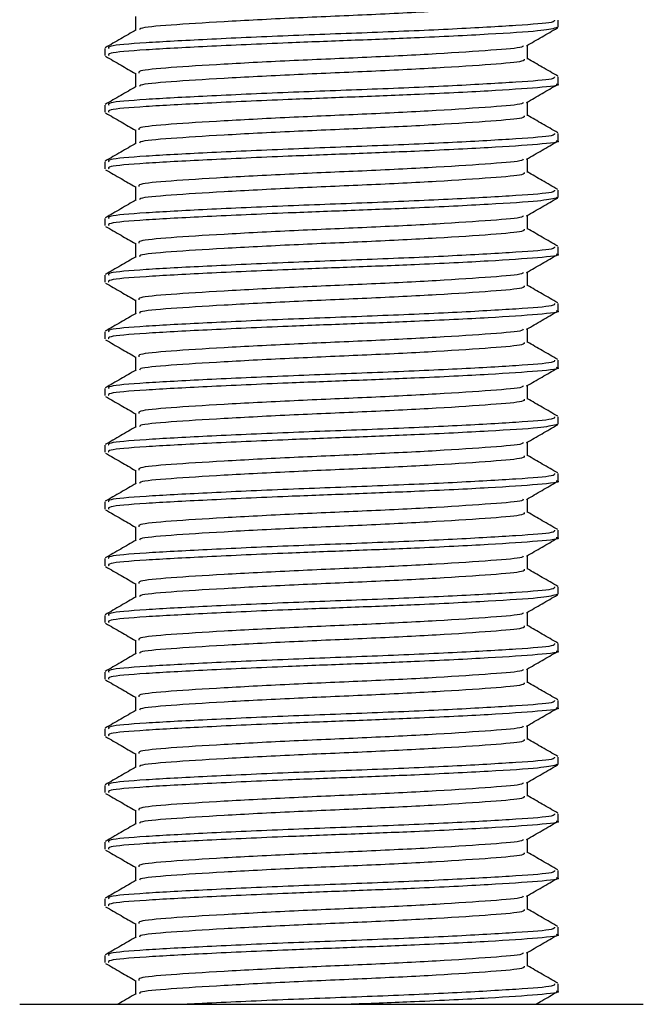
# Model space of a CAD drawing. Header units: millimetres. Extents: x 0 to 420, y 0 to 297.
# Tile 11 of 77: x 92.8 to 95.01, y 173.6 to 177.08. Entities that reach past the tile are written whole.
import ezdxf

# ---------------------------------------------------------------- set-up
doc = ezdxf.new("R2010")
doc.units = ezdxf.units.MM

msp = doc.modelspace()

# ---------------------------------------------------------------- linework, layer by layer
at = {"color": 7, "linetype": 'Continuous', "lineweight": 25}
for p, q in [((93.2131, 177.0927), (93.2131, 177.0441)), ((94.7008, 177.0552), (94.7067, 177.0534)), ((94.7079, 177.0552), (94.7079, 177.0803)), ((93.1046, 176.9801), (93.1046, 176.955)), ((94.5994, 176.9424), (94.5994, 176.9913)), ((93.2131, 176.8923), (93.2131, 176.8437)), ((94.7079, 176.8548), (94.7079, 176.8799)), ((93.1046, 176.7797), (93.1046, 176.7546)), ((94.5994, 176.742), (94.5994, 176.7909)), ((93.2131, 176.6919), (93.2131, 176.6433)), ((94.7079, 176.6544), (94.7079, 176.6795)), ((93.1046, 176.5793), (93.1046, 176.5542)), ((94.5994, 176.5416), (94.5994, 176.5905)), ((93.2131, 176.4915), (93.2131, 176.4428)), ((94.7079, 176.454), (94.7079, 176.4791)), ((94.7008, 176.454), (94.7067, 176.4522)), ((94.5994, 176.3412), (94.5994, 176.3901)), ((93.1046, 176.3789), (93.1046, 176.3538)), ((93.2131, 176.2911), (93.2131, 176.2424)), ((94.7079, 176.2536), (94.7079, 176.2787)), ((93.1046, 176.1785), (93.1046, 176.1534)), ((94.5994, 176.1408), (94.5994, 176.1896)), ((93.2131, 176.0907), (93.2131, 176.042)), ((94.7079, 176.0532), (94.7079, 176.0783)), ((93.1046, 175.978), (93.1046, 175.953)), ((94.5994, 175.9404), (94.5994, 175.9892)), ((93.2131, 175.8903), (93.2131, 175.8416)), ((94.7079, 175.8527), (94.7079, 175.8779)), ((93.1046, 175.7776), (93.1046, 175.7526)), ((94.5994, 175.74), (94.5994, 175.7888)), ((93.2131, 175.6899), (93.2131, 175.6412)), ((94.7079, 175.6523), (94.7079, 175.6775)), ((94.7008, 175.6523), (94.7067, 175.6506)), ((94.5994, 175.5396), (94.5994, 175.5884)), ((93.1046, 175.5772), (93.1046, 175.5522)), ((93.2131, 175.4895), (93.2131, 175.4408)), ((94.7079, 175.4519), (94.7079, 175.4771)), ((94.5994, 175.3392), (94.5994, 175.388)), ((93.1046, 175.3768), (93.1046, 175.3518)), ((93.2131, 175.2891), (93.2131, 175.2404)), ((94.7079, 175.2515), (94.7079, 175.2767)), ((93.1046, 175.1764), (93.1046, 175.1514)), ((94.5994, 175.1388), (94.5994, 175.1876)), ((93.2131, 175.0887), (93.2131, 175.04)), ((94.7079, 175.0511), (94.7079, 175.0763)), ((94.7008, 175.0511), (94.7067, 175.0494)), ((93.1046, 174.976), (93.1046, 174.951)), ((94.5994, 174.9384), (94.5994, 174.9872)), ((93.2131, 174.8882), (93.2131, 174.8396)), ((94.7079, 174.8507), (94.7079, 174.8759)), ((94.5994, 174.7379), (94.5994, 174.7868)), ((93.1046, 174.7756), (93.1046, 174.7505)), ((93.2131, 174.6878), (93.2131, 174.6392)), ((94.7079, 174.6503), (94.7079, 174.6754)), ((94.5994, 174.5375), (94.5994, 174.5864)), ((93.1046, 174.5752), (93.1046, 174.5501)), ((93.2131, 174.4874), (93.2131, 174.4388)), ((94.7079, 174.4499), (94.7079, 174.475)), ((94.7008, 174.4499), (94.7067, 174.4481)), ((93.1046, 174.3748), (93.1046, 174.3497)), ((94.5994, 174.3371), (94.5994, 174.386)), ((93.2131, 174.287), (93.2131, 174.2384)), ((94.7079, 174.2495), (94.7079, 174.2746)), ((93.1046, 174.1744), (93.1046, 174.1493)), ((94.5994, 174.1367), (94.5994, 174.1856)), ((93.2131, 174.0866), (93.2131, 174.038)), ((94.7079, 174.0491), (94.7079, 174.0742)), ((93.1046, 173.974), (93.1046, 173.9489)), ((94.5994, 173.9363), (94.5994, 173.9852)), ((93.2131, 173.8862), (93.2131, 173.8375)), ((94.7079, 173.8487), (94.7079, 173.8738)), ((94.5994, 173.7359), (94.5994, 173.7848)), ((93.1046, 173.7736), (93.1046, 173.7485)), ((93.2131, 173.6858), (93.2131, 173.6371)), ((94.7079, 173.6483), (94.7079, 173.6734)), ((92.804, 173.6011), (95.0085, 173.6011))]:
    msp.add_line(p, q, dxfattribs=at)
for points, knots in [([(94.5876, 177.1429), (94.588, 177.1401), (94.5892, 177.1332), (94.4791, 177.1237), (94.2872, 177.1108), (94.0359, 177.0983), (93.7678, 177.0873), (93.5179, 177.0741), (93.3298, 177.0624), (93.2269, 177.0531), (93.2276, 177.0472), (93.2279, 177.0455)], [0, 0, 0, 0, 0.081213, 0.202695, 0.328978, 0.454153, 0.576107, 0.702983, 0.826493, 0.949879, 1, 1, 1, 1]), ([(94.6943, 177.0803), (94.6948, 177.0775), (94.6962, 177.0706), (94.5688, 177.0611), (94.3468, 177.0481), (94.0562, 177.0357), (93.746, 177.0247), (93.4575, 177.0114), (93.2381, 176.9997), (93.1141, 176.9896), (93.1176, 176.9827), (93.1189, 176.9801)], [0, 0, 0, 0, 0.079524, 0.197738, 0.320617, 0.442421, 0.561093, 0.684549, 0.804734, 0.924799, 1, 1, 1, 1]), ([(94.7, 177.0523), (94.6847, 177.0487), (94.6526, 177.0411), (94.47, 177.0299), (94.23, 177.0177), (93.979, 177.0081), (93.7226, 176.9985), (93.4575, 176.9864), (93.2381, 176.9747), (93.1141, 176.9645), (93.1176, 176.9577), (93.1189, 176.955)], [0, 0, 0, 0, 0.1121, 0.235541, 0.362559, 0.457041, 0.548528, 0.675518, 0.799144, 0.922646, 1, 1, 1, 1]), ([(94.596, 176.9893), (94.6141, 176.9998), (94.6504, 177.0208), (94.6866, 177.0418), (94.7048, 177.0523)], [0, 0, 0, 0, 0.4999098, 1, 1, 1, 1]), ([(93.2154, 177.0454), (93.1973, 177.0349), (93.161, 177.0139), (93.1247, 176.9929), (93.1066, 176.9824)], [0, 0, 0, 0, 0.499899, 1, 1, 1, 1]), ([(94.5837, 176.9894), (94.5834, 176.9877), (94.5823, 176.9819), (94.4776, 176.9734), (94.2876, 176.9605), (94.0359, 176.948), (93.7677, 176.937), (93.5183, 176.9238), (93.3285, 176.9121), (93.2212, 176.9019), (93.2242, 176.895), (93.2254, 176.8923)], [0, 0, 0, 0, 0.049291, 0.1713, 0.298129, 0.423847, 0.546329, 0.673755, 0.7978, 0.921721, 1, 1, 1, 1]), ([(93.1077, 176.9521), (93.1258, 176.9416), (93.161, 176.9213), (93.1961, 176.9009), (93.2131, 176.8911)], [0, 0, 0, 0, 0.516356, 1, 1, 1, 1]), ([(94.7059, 176.8822), (94.6877, 176.8927), (94.6522, 176.9133), (94.6167, 176.9338), (94.5994, 176.9439)], [0, 0, 0, 0, 0.51126, 1, 1, 1, 1]), ([(94.5876, 176.9425), (94.588, 176.9397), (94.5892, 176.9328), (94.4791, 176.9233), (94.2872, 176.9104), (94.0359, 176.8979), (93.7678, 176.8869), (93.5179, 176.8737), (93.3298, 176.862), (93.2269, 176.8527), (93.2276, 176.8468), (93.2279, 176.8451)], [0, 0, 0, 0, 0.081213, 0.202695, 0.328978, 0.454153, 0.576107, 0.702983, 0.826493, 0.949879, 1, 1, 1, 1]), ([(94.6943, 176.8799), (94.6948, 176.8771), (94.6962, 176.8702), (94.5688, 176.8607), (94.3468, 176.8477), (94.0562, 176.8353), (93.746, 176.8243), (93.4575, 176.811), (93.2381, 176.7993), (93.1141, 176.7892), (93.1176, 176.7823), (93.1189, 176.7797)], [0, 0, 0, 0, 0.0795242, 0.1977381, 0.3206174, 0.4424209, 0.5610929, 0.684549, 0.8047339, 0.9247987, 1, 1, 1, 1]), ([(93.2154, 176.845), (93.1973, 176.8345), (93.161, 176.8135), (93.1247, 176.7925), (93.1066, 176.782)], [0, 0, 0, 0, 0.4998987, 1, 1, 1, 1]), ([(94.7008, 176.8548), (94.7031, 176.8542), (94.7216, 176.8494), (94.6451, 176.8412), (94.4737, 176.8295), (94.2293, 176.8173), (93.9791, 176.8077), (93.7225, 176.7981), (93.4575, 176.786), (93.2381, 176.7743), (93.1141, 176.7641), (93.1176, 176.7573), (93.1189, 176.7546)], [0, 0, 0, 0, 0.016783, 0.137002, 0.256981, 0.380436, 0.472269, 0.56119, 0.684619, 0.804777, 0.924815, 1, 1, 1, 1]), ([(94.596, 176.7889), (94.6141, 176.7994), (94.6504, 176.8204), (94.6866, 176.8414), (94.7048, 176.8519)], [0, 0, 0, 0, 0.49991, 1, 1, 1, 1]), ([(94.5837, 176.789), (94.5834, 176.7873), (94.5823, 176.7815), (94.4776, 176.773), (94.2876, 176.7601), (94.0359, 176.7476), (93.7677, 176.7366), (93.5183, 176.7234), (93.3285, 176.7117), (93.2212, 176.7015), (93.2242, 176.6946), (93.2254, 176.6919)], [0, 0, 0, 0, 0.049291, 0.1713, 0.298129, 0.423847, 0.546329, 0.673755, 0.7978, 0.921721, 1, 1, 1, 1]), ([(93.1077, 176.7517), (93.1258, 176.7412), (93.161, 176.7209), (93.1961, 176.7005), (93.2131, 176.6907)], [0, 0, 0, 0, 0.516356, 1, 1, 1, 1]), ([(94.5876, 176.7421), (94.588, 176.7393), (94.5892, 176.7324), (94.4791, 176.7229), (94.2872, 176.71), (94.0359, 176.6975), (93.7678, 176.6865), (93.5179, 176.6733), (93.3298, 176.6615), (93.2269, 176.6523), (93.2276, 176.6464), (93.2279, 176.6446)], [0, 0, 0, 0, 0.081213, 0.202695, 0.328978, 0.454153, 0.576107, 0.702983, 0.826493, 0.949879, 1, 1, 1, 1]), ([(94.7059, 176.6818), (94.6877, 176.6923), (94.6522, 176.7128), (94.6167, 176.7334), (94.5994, 176.7435)], [0, 0, 0, 0, 0.51126, 1, 1, 1, 1]), ([(94.6943, 176.6795), (94.6948, 176.6767), (94.6962, 176.6698), (94.5688, 176.6603), (94.3468, 176.6473), (94.0562, 176.6349), (93.746, 176.6238), (93.4575, 176.6106), (93.2381, 176.5989), (93.1141, 176.5888), (93.1176, 176.5819), (93.1189, 176.5793)], [0, 0, 0, 0, 0.0795242, 0.1977381, 0.3206174, 0.4424209, 0.5610929, 0.684549, 0.8047339, 0.9247987, 1, 1, 1, 1]), ([(93.2154, 176.6446), (93.1973, 176.6341), (93.161, 176.6131), (93.1247, 176.5921), (93.1066, 176.5816)], [0, 0, 0, 0, 0.499899, 1, 1, 1, 1]), ([(94.7008, 176.6544), (94.7031, 176.6538), (94.7216, 176.649), (94.6451, 176.6408), (94.4737, 176.6291), (94.2293, 176.6169), (93.9791, 176.6073), (93.7225, 176.5977), (93.4575, 176.5856), (93.2381, 176.5739), (93.1141, 176.5637), (93.1176, 176.5569), (93.1189, 176.5542)], [0, 0, 0, 0, 0.016783, 0.137002, 0.256981, 0.380436, 0.472269, 0.56119, 0.684619, 0.804777, 0.924815, 1, 1, 1, 1]), ([(94.596, 176.5885), (94.6141, 176.599), (94.6504, 176.62), (94.6866, 176.641), (94.7048, 176.6515)], [0, 0, 0, 0, 0.49991, 1, 1, 1, 1]), ([(94.5837, 176.5886), (94.5834, 176.5869), (94.5823, 176.5811), (94.4776, 176.5726), (94.2876, 176.5596), (94.0359, 176.5472), (93.7677, 176.5362), (93.5183, 176.5229), (93.3285, 176.5113), (93.2212, 176.5011), (93.2242, 176.4942), (93.2254, 176.4915)], [0, 0, 0, 0, 0.049291, 0.1713, 0.298129, 0.423847, 0.546329, 0.673755, 0.7978, 0.921721, 1, 1, 1, 1]), ([(93.1077, 176.5513), (93.1258, 176.5408), (93.161, 176.5204), (93.1961, 176.5001), (93.2131, 176.4903)], [0, 0, 0, 0, 0.516356, 1, 1, 1, 1]), ([(94.5876, 176.5417), (94.588, 176.5389), (94.5892, 176.532), (94.4791, 176.5225), (94.2872, 176.5095), (94.0359, 176.4971), (93.7678, 176.4861), (93.5179, 176.4728), (93.3298, 176.4611), (93.2269, 176.4519), (93.2276, 176.446), (93.2279, 176.4442)], [0, 0, 0, 0, 0.081213, 0.202695, 0.328978, 0.454153, 0.576107, 0.702983, 0.826493, 0.949879, 1, 1, 1, 1]), ([(94.7059, 176.4814), (94.6877, 176.4919), (94.6522, 176.5124), (94.6167, 176.533), (94.5994, 176.5431)], [0, 0, 0, 0, 0.51126, 1, 1, 1, 1]), ([(94.6943, 176.4791), (94.6948, 176.4763), (94.6962, 176.4694), (94.5688, 176.4599), (94.3468, 176.4469), (94.0562, 176.4345), (93.746, 176.4234), (93.4575, 176.4102), (93.2381, 176.3985), (93.1141, 176.3884), (93.1176, 176.3815), (93.1189, 176.3789)], [0, 0, 0, 0, 0.079524, 0.197738, 0.320617, 0.442421, 0.561093, 0.684549, 0.804734, 0.924799, 1, 1, 1, 1]), ([(93.2154, 176.4442), (93.1973, 176.4337), (93.161, 176.4127), (93.1247, 176.3917), (93.1066, 176.3812)], [0, 0, 0, 0, 0.499899, 1, 1, 1, 1]), ([(94.7, 176.4511), (94.6847, 176.4475), (94.6526, 176.4399), (94.47, 176.4287), (94.23, 176.4165), (93.979, 176.4069), (93.7226, 176.3973), (93.4575, 176.3852), (93.2381, 176.3735), (93.1141, 176.3633), (93.1176, 176.3564), (93.1189, 176.3538)], [0, 0, 0, 0, 0.1121, 0.235541, 0.362559, 0.457041, 0.548528, 0.675518, 0.799144, 0.922646, 1, 1, 1, 1]), ([(94.596, 176.3881), (94.6141, 176.3986), (94.6504, 176.4196), (94.6866, 176.4406), (94.7048, 176.4511)], [0, 0, 0, 0, 0.4999098, 1, 1, 1, 1]), ([(94.5837, 176.3882), (94.5834, 176.3865), (94.5823, 176.3807), (94.4776, 176.3722), (94.2876, 176.3592), (94.0359, 176.3468), (93.7677, 176.3358), (93.5183, 176.3225), (93.3285, 176.3108), (93.2212, 176.3007), (93.2242, 176.2938), (93.2254, 176.2911)], [0, 0, 0, 0, 0.0492908, 0.1712997, 0.2981292, 0.4238469, 0.5463291, 0.6737547, 0.7978, 0.9217212, 1, 1, 1, 1]), ([(93.1077, 176.3509), (93.1258, 176.3404), (93.161, 176.32), (93.1961, 176.2997), (93.2131, 176.2898)], [0, 0, 0, 0, 0.5163558, 1, 1, 1, 1]), ([(94.5876, 176.3413), (94.588, 176.3385), (94.5892, 176.3316), (94.4791, 176.3221), (94.2872, 176.3091), (94.0359, 176.2967), (93.7678, 176.2857), (93.5179, 176.2724), (93.3298, 176.2607), (93.2269, 176.2515), (93.2276, 176.2455), (93.2279, 176.2438)], [0, 0, 0, 0, 0.081213, 0.202695, 0.328978, 0.454153, 0.576107, 0.702983, 0.826493, 0.949879, 1, 1, 1, 1]), ([(94.7059, 176.281), (94.6877, 176.2915), (94.6522, 176.312), (94.6167, 176.3326), (94.5994, 176.3426)], [0, 0, 0, 0, 0.51126, 1, 1, 1, 1]), ([(94.6943, 176.2787), (94.6948, 176.2759), (94.6962, 176.269), (94.5688, 176.2595), (94.3468, 176.2465), (94.0562, 176.2341), (93.746, 176.223), (93.4575, 176.2098), (93.2381, 176.1981), (93.1141, 176.1879), (93.1176, 176.1811), (93.1189, 176.1785)], [0, 0, 0, 0, 0.079524, 0.197738, 0.320617, 0.442421, 0.561093, 0.684549, 0.804734, 0.924799, 1, 1, 1, 1]), ([(94.7008, 176.2536), (94.7031, 176.253), (94.7216, 176.2482), (94.6451, 176.2399), (94.4737, 176.2283), (94.2293, 176.2161), (93.9791, 176.2065), (93.7225, 176.1969), (93.4575, 176.1848), (93.2381, 176.1731), (93.1141, 176.1629), (93.1176, 176.156), (93.1189, 176.1534)], [0, 0, 0, 0, 0.016783, 0.137002, 0.256981, 0.380436, 0.472269, 0.56119, 0.684619, 0.804777, 0.924815, 1, 1, 1, 1]), ([(94.596, 176.1877), (94.6141, 176.1982), (94.6504, 176.2192), (94.6866, 176.2402), (94.7048, 176.2507)], [0, 0, 0, 0, 0.49991, 1, 1, 1, 1]), ([(93.2154, 176.2438), (93.1973, 176.2333), (93.161, 176.2123), (93.1247, 176.1913), (93.1066, 176.1808)], [0, 0, 0, 0, 0.499899, 1, 1, 1, 1]), ([(94.5837, 176.1878), (94.5834, 176.1861), (94.5823, 176.1803), (94.4776, 176.1718), (94.2876, 176.1588), (94.0359, 176.1464), (93.7677, 176.1354), (93.5183, 176.1221), (93.3285, 176.1104), (93.2212, 176.1002), (93.2242, 176.0934), (93.2254, 176.0907)], [0, 0, 0, 0, 0.049291, 0.1713, 0.298129, 0.423847, 0.546329, 0.673755, 0.7978, 0.921721, 1, 1, 1, 1]), ([(93.1077, 176.1505), (93.1258, 176.14), (93.161, 176.1196), (93.1961, 176.0993), (93.2131, 176.0894)], [0, 0, 0, 0, 0.516356, 1, 1, 1, 1]), ([(94.5876, 176.1409), (94.588, 176.1381), (94.5892, 176.1312), (94.4791, 176.1217), (94.2872, 176.1087), (94.0359, 176.0963), (93.7678, 176.0853), (93.5179, 176.072), (93.3298, 176.0603), (93.2269, 176.051), (93.2276, 176.0451), (93.2279, 176.0434)], [0, 0, 0, 0, 0.081213, 0.202695, 0.328978, 0.454153, 0.576107, 0.702983, 0.826493, 0.949879, 1, 1, 1, 1]), ([(94.7059, 176.0806), (94.6877, 176.0911), (94.6522, 176.1116), (94.6167, 176.1322), (94.5994, 176.1422)], [0, 0, 0, 0, 0.51126, 1, 1, 1, 1]), ([(94.6943, 176.0783), (94.6948, 176.0755), (94.6962, 176.0686), (94.5688, 176.059), (94.3468, 176.0461), (94.0562, 176.0337), (93.746, 176.0226), (93.4575, 176.0094), (93.2381, 175.9977), (93.1141, 175.9875), (93.1176, 175.9807), (93.1189, 175.978)], [0, 0, 0, 0, 0.079524, 0.197738, 0.320617, 0.442421, 0.561093, 0.684549, 0.804734, 0.924799, 1, 1, 1, 1]), ([(93.2154, 176.0434), (93.1973, 176.0329), (93.161, 176.0119), (93.1247, 175.9909), (93.1066, 175.9804)], [0, 0, 0, 0, 0.499899, 1, 1, 1, 1]), ([(94.7008, 176.0532), (94.7031, 176.0526), (94.7216, 176.0478), (94.6451, 176.0395), (94.4737, 176.0279), (94.2293, 176.0157), (93.9791, 176.0061), (93.7225, 175.9965), (93.4575, 175.9844), (93.2381, 175.9727), (93.1141, 175.9625), (93.1176, 175.9556), (93.1189, 175.953)], [0, 0, 0, 0, 0.016783, 0.137002, 0.256981, 0.380436, 0.472269, 0.56119, 0.684619, 0.804777, 0.924815, 1, 1, 1, 1]), ([(94.596, 175.9873), (94.6141, 175.9978), (94.6504, 176.0188), (94.6866, 176.0398), (94.7048, 176.0503)], [0, 0, 0, 0, 0.49991, 1, 1, 1, 1]), ([(94.5837, 175.9873), (94.5834, 175.9857), (94.5823, 175.9799), (94.4776, 175.9714), (94.2876, 175.9584), (94.0359, 175.946), (93.7677, 175.9349), (93.5183, 175.9217), (93.3285, 175.91), (93.2212, 175.8998), (93.2242, 175.893), (93.2254, 175.8903)], [0, 0, 0, 0, 0.049291, 0.1713, 0.298129, 0.423847, 0.546329, 0.673755, 0.7978, 0.921721, 1, 1, 1, 1]), ([(93.1077, 175.9501), (93.1258, 175.9396), (93.161, 175.9192), (93.1961, 175.8989), (93.2131, 175.889)], [0, 0, 0, 0, 0.516356, 1, 1, 1, 1]), ([(94.5876, 175.9405), (94.588, 175.9377), (94.5892, 175.9308), (94.4791, 175.9213), (94.2872, 175.9083), (94.0359, 175.8959), (93.7678, 175.8848), (93.5179, 175.8716), (93.3298, 175.8599), (93.2269, 175.8506), (93.2276, 175.8447), (93.2279, 175.843)], [0, 0, 0, 0, 0.081213, 0.202695, 0.328978, 0.454153, 0.576107, 0.702983, 0.826493, 0.949879, 1, 1, 1, 1]), ([(94.7059, 175.8802), (94.6877, 175.8907), (94.6522, 175.9112), (94.6167, 175.9318), (94.5994, 175.9418)], [0, 0, 0, 0, 0.51126, 1, 1, 1, 1]), ([(94.6943, 175.8779), (94.6948, 175.8751), (94.6962, 175.8681), (94.5688, 175.8586), (94.3468, 175.8457), (94.0562, 175.8333), (93.746, 175.8222), (93.4575, 175.809), (93.2381, 175.7973), (93.1141, 175.7871), (93.1176, 175.7803), (93.1189, 175.7776)], [0, 0, 0, 0, 0.079524, 0.197738, 0.320617, 0.442421, 0.561093, 0.684549, 0.804734, 0.924799, 1, 1, 1, 1]), ([(93.2154, 175.843), (93.1973, 175.8325), (93.161, 175.8115), (93.1247, 175.7905), (93.1066, 175.78)], [0, 0, 0, 0, 0.4998987, 1, 1, 1, 1]), ([(94.7008, 175.8527), (94.7031, 175.8522), (94.7216, 175.8474), (94.6451, 175.8391), (94.4737, 175.8275), (94.2293, 175.8153), (93.9791, 175.8056), (93.7225, 175.796), (93.4575, 175.784), (93.2381, 175.7722), (93.1141, 175.7621), (93.1176, 175.7552), (93.1189, 175.7526)], [0, 0, 0, 0, 0.016783, 0.137002, 0.256981, 0.380436, 0.472269, 0.56119, 0.684619, 0.804777, 0.924815, 1, 1, 1, 1]), ([(94.596, 175.7868), (94.6141, 175.7973), (94.6504, 175.8184), (94.6866, 175.8394), (94.7048, 175.8499)], [0, 0, 0, 0, 0.4999098, 1, 1, 1, 1]), ([(94.5837, 175.7869), (94.5834, 175.7853), (94.5823, 175.7795), (94.4776, 175.771), (94.2876, 175.758), (94.0359, 175.7456), (93.7677, 175.7345), (93.5183, 175.7213), (93.3285, 175.7096), (93.2212, 175.6994), (93.2242, 175.6926), (93.2254, 175.6899)], [0, 0, 0, 0, 0.049291, 0.1713, 0.298129, 0.423847, 0.546329, 0.673755, 0.7978, 0.921721, 1, 1, 1, 1]), ([(93.1077, 175.7497), (93.1258, 175.7392), (93.161, 175.7188), (93.1961, 175.6985), (93.2131, 175.6886)], [0, 0, 0, 0, 0.516356, 1, 1, 1, 1]), ([(94.5876, 175.7401), (94.588, 175.7373), (94.5892, 175.7304), (94.4791, 175.7209), (94.2872, 175.7079), (94.0359, 175.6955), (93.7678, 175.6844), (93.5179, 175.6712), (93.3298, 175.6595), (93.2269, 175.6502), (93.2276, 175.6443), (93.2279, 175.6426)], [0, 0, 0, 0, 0.081213, 0.202695, 0.328978, 0.454153, 0.576107, 0.702983, 0.826493, 0.949879, 1, 1, 1, 1]), ([(94.7059, 175.6797), (94.6877, 175.6903), (94.6522, 175.7108), (94.6167, 175.7314), (94.5994, 175.7414)], [0, 0, 0, 0, 0.51126, 1, 1, 1, 1]), ([(94.6943, 175.6775), (94.6948, 175.6747), (94.6962, 175.6677), (94.5688, 175.6582), (94.3468, 175.6453), (94.0562, 175.6329), (93.746, 175.6218), (93.4575, 175.6086), (93.2381, 175.5969), (93.1141, 175.5867), (93.1176, 175.5799), (93.1189, 175.5772)], [0, 0, 0, 0, 0.079524, 0.197738, 0.320617, 0.442421, 0.561093, 0.684549, 0.804734, 0.924799, 1, 1, 1, 1]), ([(93.2154, 175.6426), (93.1973, 175.6321), (93.161, 175.6111), (93.1247, 175.5901), (93.1066, 175.5795)], [0, 0, 0, 0, 0.499899, 1, 1, 1, 1]), ([(94.7, 175.6495), (94.6847, 175.6459), (94.6526, 175.6383), (94.47, 175.6271), (94.23, 175.6149), (93.979, 175.6052), (93.7226, 175.5956), (93.4575, 175.5835), (93.2381, 175.5718), (93.1141, 175.5617), (93.1176, 175.5548), (93.1189, 175.5522)], [0, 0, 0, 0, 0.1121001, 0.2355413, 0.3625587, 0.4570412, 0.5485278, 0.6755183, 0.7991439, 0.9226458, 1, 1, 1, 1]), ([(94.596, 175.5864), (94.6141, 175.5969), (94.6504, 175.618), (94.6866, 175.639), (94.7048, 175.6495)], [0, 0, 0, 0, 0.49991, 1, 1, 1, 1]), ([(94.5837, 175.5865), (94.5834, 175.5849), (94.5823, 175.5791), (94.4776, 175.5706), (94.2876, 175.5576), (94.0359, 175.5452), (93.7677, 175.5341), (93.5183, 175.5209), (93.3285, 175.5092), (93.2212, 175.499), (93.2242, 175.4921), (93.2254, 175.4895)], [0, 0, 0, 0, 0.049291, 0.1713, 0.298129, 0.423847, 0.546329, 0.673755, 0.7978, 0.921721, 1, 1, 1, 1]), ([(93.1077, 175.5492), (93.1258, 175.5387), (93.161, 175.5184), (93.1961, 175.4981), (93.2131, 175.4882)], [0, 0, 0, 0, 0.516356, 1, 1, 1, 1]), ([(94.5876, 175.5397), (94.588, 175.5369), (94.5892, 175.5299), (94.4791, 175.5205), (94.2872, 175.5075), (94.0359, 175.4951), (93.7678, 175.484), (93.5179, 175.4708), (93.3298, 175.4591), (93.2269, 175.4498), (93.2276, 175.4439), (93.2279, 175.4422)], [0, 0, 0, 0, 0.081213, 0.202695, 0.328978, 0.454153, 0.576107, 0.702983, 0.826493, 0.949879, 1, 1, 1, 1]), ([(94.7059, 175.4793), (94.6877, 175.4898), (94.6522, 175.5104), (94.6167, 175.531), (94.5994, 175.541)], [0, 0, 0, 0, 0.51126, 1, 1, 1, 1]), ([(94.6943, 175.4771), (94.6948, 175.4743), (94.6962, 175.4673), (94.5688, 175.4578), (94.3468, 175.4449), (94.0562, 175.4325), (93.746, 175.4214), (93.4575, 175.4082), (93.2381, 175.3965), (93.1141, 175.3863), (93.1176, 175.3795), (93.1189, 175.3768)], [0, 0, 0, 0, 0.079524, 0.197738, 0.320617, 0.442421, 0.561093, 0.684549, 0.804734, 0.924799, 1, 1, 1, 1]), ([(94.7008, 175.4519), (94.7031, 175.4513), (94.7216, 175.4466), (94.6451, 175.4383), (94.4737, 175.4267), (94.2293, 175.4145), (93.9791, 175.4048), (93.7225, 175.3952), (93.4575, 175.3831), (93.2381, 175.3714), (93.1141, 175.3613), (93.1176, 175.3544), (93.1189, 175.3518)], [0, 0, 0, 0, 0.0167834, 0.1370015, 0.2569808, 0.380436, 0.4722687, 0.5611895, 0.6846185, 0.8047769, 0.9248152, 1, 1, 1, 1]), ([(94.596, 175.386), (94.6141, 175.3965), (94.6504, 175.4175), (94.6866, 175.4385), (94.7048, 175.449)], [0, 0, 0, 0, 0.49991, 1, 1, 1, 1]), ([(93.2154, 175.4422), (93.1973, 175.4317), (93.161, 175.4107), (93.1247, 175.3896), (93.1066, 175.3791)], [0, 0, 0, 0, 0.4998987, 1, 1, 1, 1]), ([(94.5837, 175.3861), (94.5834, 175.3845), (94.5823, 175.3787), (94.4776, 175.3702), (94.2876, 175.3572), (94.0359, 175.3448), (93.7677, 175.3337), (93.5183, 175.3205), (93.3285, 175.3088), (93.2212, 175.2986), (93.2242, 175.2917), (93.2254, 175.2891)], [0, 0, 0, 0, 0.049291, 0.1713, 0.298129, 0.423847, 0.546329, 0.673755, 0.7978, 0.921721, 1, 1, 1, 1]), ([(93.1077, 175.3488), (93.1258, 175.3383), (93.161, 175.318), (93.1961, 175.2977), (93.2131, 175.2878)], [0, 0, 0, 0, 0.516356, 1, 1, 1, 1]), ([(94.5876, 175.3392), (94.588, 175.3365), (94.5892, 175.3295), (94.4791, 175.32), (94.2872, 175.3071), (94.0359, 175.2947), (93.7678, 175.2836), (93.5179, 175.2704), (93.3298, 175.2587), (93.2269, 175.2494), (93.2276, 175.2435), (93.2279, 175.2418)], [0, 0, 0, 0, 0.081213, 0.202695, 0.328978, 0.454153, 0.576107, 0.702983, 0.826493, 0.949879, 1, 1, 1, 1]), ([(94.7059, 175.2789), (94.6877, 175.2894), (94.6522, 175.31), (94.6167, 175.3306), (94.5994, 175.3406)], [0, 0, 0, 0, 0.51126, 1, 1, 1, 1]), ([(94.6943, 175.2767), (94.6948, 175.2739), (94.6962, 175.2669), (94.5688, 175.2574), (94.3468, 175.2445), (94.0562, 175.232), (93.746, 175.221), (93.4575, 175.2078), (93.2381, 175.1961), (93.1141, 175.1859), (93.1176, 175.1791), (93.1189, 175.1764)], [0, 0, 0, 0, 0.079524, 0.197738, 0.320617, 0.442421, 0.561093, 0.684549, 0.804734, 0.924799, 1, 1, 1, 1]), ([(93.2154, 175.2418), (93.1973, 175.2313), (93.161, 175.2102), (93.1247, 175.1892), (93.1066, 175.1787)], [0, 0, 0, 0, 0.499899, 1, 1, 1, 1]), ([(94.7008, 175.2515), (94.7031, 175.2509), (94.7216, 175.2462), (94.6451, 175.2379), (94.4737, 175.2262), (94.2293, 175.214), (93.9791, 175.2044), (93.7225, 175.1948), (93.4575, 175.1827), (93.2381, 175.171), (93.1141, 175.1609), (93.1176, 175.154), (93.1189, 175.1514)], [0, 0, 0, 0, 0.016783, 0.137002, 0.256981, 0.380436, 0.472269, 0.56119, 0.684619, 0.804777, 0.924815, 1, 1, 1, 1]), ([(94.596, 175.1856), (94.6141, 175.1961), (94.6504, 175.2171), (94.6866, 175.2381), (94.7048, 175.2486)], [0, 0, 0, 0, 0.49991, 1, 1, 1, 1]), ([(94.5837, 175.1857), (94.5834, 175.184), (94.5823, 175.1782), (94.4776, 175.1698), (94.2876, 175.1568), (94.0359, 175.1444), (93.7677, 175.1333), (93.5183, 175.1201), (93.3285, 175.1084), (93.2212, 175.0982), (93.2242, 175.0913), (93.2254, 175.0887)], [0, 0, 0, 0, 0.049291, 0.1713, 0.298129, 0.423847, 0.546329, 0.673755, 0.7978, 0.921721, 1, 1, 1, 1]), ([(93.1077, 175.1484), (93.1258, 175.1379), (93.161, 175.1176), (93.1961, 175.0972), (93.2131, 175.0874)], [0, 0, 0, 0, 0.516356, 1, 1, 1, 1]), ([(94.5876, 175.1388), (94.588, 175.1361), (94.5892, 175.1291), (94.4791, 175.1196), (94.2872, 175.1067), (94.0359, 175.0943), (93.7678, 175.0832), (93.5179, 175.07), (93.3298, 175.0583), (93.2269, 175.049), (93.2276, 175.0431), (93.2279, 175.0414)], [0, 0, 0, 0, 0.081213, 0.202695, 0.328978, 0.454153, 0.576107, 0.702983, 0.826493, 0.949879, 1, 1, 1, 1]), ([(94.7059, 175.0785), (94.6877, 175.089), (94.6522, 175.1096), (94.6167, 175.1301), (94.5994, 175.1402)], [0, 0, 0, 0, 0.51126, 1, 1, 1, 1]), ([(94.6943, 175.0763), (94.6948, 175.0735), (94.6962, 175.0665), (94.5688, 175.057), (94.3468, 175.0441), (94.0562, 175.0316), (93.746, 175.0206), (93.4575, 175.0074), (93.2381, 174.9957), (93.1141, 174.9855), (93.1176, 174.9786), (93.1189, 174.976)], [0, 0, 0, 0, 0.079524, 0.197738, 0.320617, 0.442421, 0.561093, 0.684549, 0.804734, 0.924799, 1, 1, 1, 1]), ([(93.2154, 175.0414), (93.1973, 175.0309), (93.161, 175.0098), (93.1247, 174.9888), (93.1066, 174.9783)], [0, 0, 0, 0, 0.499899, 1, 1, 1, 1]), ([(94.7, 175.0483), (94.6847, 175.0446), (94.6526, 175.0371), (94.47, 175.0259), (94.23, 175.0136), (93.979, 175.004), (93.7226, 174.9944), (93.4575, 174.9823), (93.2381, 174.9706), (93.1141, 174.9605), (93.1176, 174.9536), (93.1189, 174.951)], [0, 0, 0, 0, 0.1121, 0.235541, 0.362559, 0.457041, 0.548528, 0.675518, 0.799144, 0.922646, 1, 1, 1, 1]), ([(94.596, 174.9852), (94.6141, 174.9957), (94.6504, 175.0167), (94.6866, 175.0377), (94.7048, 175.0482)], [0, 0, 0, 0, 0.49991, 1, 1, 1, 1]), ([(94.5837, 174.9853), (94.5834, 174.9836), (94.5823, 174.9778), (94.4776, 174.9694), (94.2876, 174.9564), (94.0359, 174.944), (93.7677, 174.9329), (93.5183, 174.9197), (93.3285, 174.908), (93.2212, 174.8978), (93.2242, 174.8909), (93.2254, 174.8883)], [0, 0, 0, 0, 0.049291, 0.1713, 0.298129, 0.423847, 0.546329, 0.673755, 0.7978, 0.921721, 1, 1, 1, 1]), ([(93.1077, 174.948), (93.1258, 174.9375), (93.161, 174.9172), (93.1961, 174.8968), (93.2131, 174.887)], [0, 0, 0, 0, 0.516356, 1, 1, 1, 1]), ([(94.5876, 174.9384), (94.588, 174.9357), (94.5892, 174.9287), (94.4791, 174.9192), (94.2872, 174.9063), (94.0359, 174.8939), (93.7678, 174.8828), (93.5179, 174.8696), (93.3298, 174.8579), (93.2269, 174.8486), (93.2276, 174.8427), (93.2279, 174.841)], [0, 0, 0, 0, 0.081213, 0.202695, 0.328978, 0.454153, 0.576107, 0.702983, 0.826493, 0.949879, 1, 1, 1, 1]), ([(94.7059, 174.8781), (94.6877, 174.8886), (94.6522, 174.9092), (94.6167, 174.9297), (94.5994, 174.9398)], [0, 0, 0, 0, 0.51126, 1, 1, 1, 1]), ([(94.6943, 174.8759), (94.6948, 174.8731), (94.6962, 174.8661), (94.5688, 174.8566), (94.3468, 174.8437), (94.0562, 174.8312), (93.746, 174.8202), (93.4575, 174.807), (93.2381, 174.7953), (93.1141, 174.7851), (93.1176, 174.7782), (93.1189, 174.7756)], [0, 0, 0, 0, 0.079524, 0.197738, 0.320617, 0.442421, 0.561093, 0.684549, 0.804734, 0.924799, 1, 1, 1, 1]), ([(93.2154, 174.841), (93.1973, 174.8305), (93.161, 174.8094), (93.1247, 174.7884), (93.1066, 174.7779)], [0, 0, 0, 0, 0.499899, 1, 1, 1, 1]), ([(94.7008, 174.8507), (94.7031, 174.8501), (94.7216, 174.8454), (94.6451, 174.8371), (94.4737, 174.8254), (94.2293, 174.8132), (93.9791, 174.8036), (93.7225, 174.794), (93.4575, 174.7819), (93.2381, 174.7702), (93.1141, 174.76), (93.1176, 174.7532), (93.1189, 174.7505)], [0, 0, 0, 0, 0.016783, 0.137002, 0.256981, 0.380436, 0.472269, 0.56119, 0.684619, 0.804777, 0.924815, 1, 1, 1, 1]), ([(94.596, 174.7848), (94.6141, 174.7953), (94.6504, 174.8163), (94.6866, 174.8373), (94.7048, 174.8478)], [0, 0, 0, 0, 0.4999098, 1, 1, 1, 1]), ([(94.5837, 174.7849), (94.5834, 174.7832), (94.5823, 174.7774), (94.4776, 174.7689), (94.2876, 174.756), (94.0359, 174.7436), (93.7677, 174.7325), (93.5183, 174.7193), (93.3285, 174.7076), (93.2212, 174.6974), (93.2242, 174.6905), (93.2254, 174.6879)], [0, 0, 0, 0, 0.049291, 0.1713, 0.298129, 0.423847, 0.546329, 0.673755, 0.7978, 0.921721, 1, 1, 1, 1]), ([(93.1077, 174.7476), (93.1258, 174.7371), (93.161, 174.7168), (93.1961, 174.6964), (93.2131, 174.6866)], [0, 0, 0, 0, 0.516356, 1, 1, 1, 1]), ([(94.5876, 174.738), (94.588, 174.7352), (94.5892, 174.7283), (94.4791, 174.7188), (94.2872, 174.7059), (94.0359, 174.6935), (93.7678, 174.6824), (93.5179, 174.6692), (93.3298, 174.6575), (93.2269, 174.6482), (93.2276, 174.6423), (93.2279, 174.6406)], [0, 0, 0, 0, 0.081213, 0.202695, 0.328978, 0.454153, 0.576107, 0.702983, 0.826493, 0.949879, 1, 1, 1, 1]), ([(94.7059, 174.6777), (94.6877, 174.6882), (94.6522, 174.7088), (94.6167, 174.7293), (94.5994, 174.7394)], [0, 0, 0, 0, 0.51126, 1, 1, 1, 1]), ([(94.6943, 174.6754), (94.6948, 174.6727), (94.6962, 174.6657), (94.5688, 174.6562), (94.3468, 174.6432), (94.0562, 174.6308), (93.746, 174.6198), (93.4575, 174.6065), (93.2381, 174.5949), (93.1141, 174.5847), (93.1176, 174.5778), (93.1189, 174.5752)], [0, 0, 0, 0, 0.079524, 0.197738, 0.320617, 0.442421, 0.561093, 0.684549, 0.804734, 0.924799, 1, 1, 1, 1]), ([(94.7008, 174.6503), (94.7031, 174.6497), (94.7216, 174.6449), (94.6451, 174.6367), (94.4737, 174.625), (94.2293, 174.6128), (93.9791, 174.6032), (93.7225, 174.5936), (93.4575, 174.5815), (93.2381, 174.5698), (93.1141, 174.5596), (93.1176, 174.5528), (93.1189, 174.5501)], [0, 0, 0, 0, 0.016783, 0.137002, 0.256981, 0.380436, 0.472269, 0.56119, 0.684619, 0.804777, 0.924815, 1, 1, 1, 1]), ([(94.596, 174.5844), (94.6141, 174.5949), (94.6504, 174.6159), (94.6866, 174.6369), (94.7048, 174.6474)], [0, 0, 0, 0, 0.49991, 1, 1, 1, 1]), ([(93.2154, 174.6406), (93.1973, 174.63), (93.161, 174.609), (93.1247, 174.588), (93.1066, 174.5775)], [0, 0, 0, 0, 0.499899, 1, 1, 1, 1]), ([(94.5837, 174.5845), (94.5834, 174.5828), (94.5823, 174.577), (94.4776, 174.5685), (94.2876, 174.5556), (94.0359, 174.5432), (93.7677, 174.5321), (93.5183, 174.5189), (93.3285, 174.5072), (93.2212, 174.497), (93.2242, 174.4901), (93.2254, 174.4874)], [0, 0, 0, 0, 0.049291, 0.1713, 0.298129, 0.423847, 0.546329, 0.673755, 0.7978, 0.921721, 1, 1, 1, 1]), ([(93.1077, 174.5472), (93.1258, 174.5367), (93.161, 174.5164), (93.1961, 174.496), (93.2131, 174.4862)], [0, 0, 0, 0, 0.516356, 1, 1, 1, 1]), ([(94.5876, 174.5376), (94.588, 174.5348), (94.5892, 174.5279), (94.4791, 174.5184), (94.2872, 174.5055), (94.0359, 174.493), (93.7678, 174.482), (93.5179, 174.4688), (93.3298, 174.4571), (93.2269, 174.4478), (93.2276, 174.4419), (93.2279, 174.4402)], [0, 0, 0, 0, 0.081213, 0.202695, 0.328978, 0.454153, 0.576107, 0.702983, 0.826493, 0.949879, 1, 1, 1, 1]), ([(94.7059, 174.4773), (94.6877, 174.4878), (94.6522, 174.5084), (94.6167, 174.5289), (94.5994, 174.539)], [0, 0, 0, 0, 0.51126, 1, 1, 1, 1]), ([(94.6943, 174.475), (94.6948, 174.4722), (94.6962, 174.4653), (94.5688, 174.4558), (94.3468, 174.4428), (94.0562, 174.4304), (93.746, 174.4194), (93.4575, 174.4061), (93.2381, 174.3944), (93.1141, 174.3843), (93.1176, 174.3774), (93.1189, 174.3748)], [0, 0, 0, 0, 0.079524, 0.197738, 0.320617, 0.442421, 0.561093, 0.684549, 0.804734, 0.924799, 1, 1, 1, 1]), ([(93.2154, 174.4401), (93.1973, 174.4296), (93.161, 174.4086), (93.1247, 174.3876), (93.1066, 174.3771)], [0, 0, 0, 0, 0.499899, 1, 1, 1, 1]), ([(94.7, 174.447), (94.6847, 174.4434), (94.6526, 174.4358), (94.47, 174.4246), (94.23, 174.4124), (93.979, 174.4028), (93.7226, 174.3932), (93.4575, 174.3811), (93.2381, 174.3694), (93.1141, 174.3592), (93.1176, 174.3524), (93.1189, 174.3497)], [0, 0, 0, 0, 0.1121, 0.235541, 0.362559, 0.457041, 0.548528, 0.675518, 0.799144, 0.922646, 1, 1, 1, 1]), ([(94.596, 174.384), (94.6141, 174.3945), (94.6504, 174.4155), (94.6866, 174.4365), (94.7048, 174.447)], [0, 0, 0, 0, 0.49991, 1, 1, 1, 1]), ([(94.5837, 174.3841), (94.5834, 174.3824), (94.5823, 174.3766), (94.4776, 174.3681), (94.2876, 174.3552), (94.0359, 174.3427), (93.7677, 174.3317), (93.5183, 174.3185), (93.3285, 174.3068), (93.2212, 174.2966), (93.2242, 174.2897), (93.2254, 174.287)], [0, 0, 0, 0, 0.049291, 0.1713, 0.298129, 0.423847, 0.546329, 0.673755, 0.7978, 0.921721, 1, 1, 1, 1]), ([(93.1077, 174.3468), (93.1258, 174.3363), (93.161, 174.316), (93.1961, 174.2956), (93.2131, 174.2858)], [0, 0, 0, 0, 0.5163558, 1, 1, 1, 1]), ([(94.5876, 174.3372), (94.588, 174.3344), (94.5892, 174.3275), (94.4791, 174.318), (94.2872, 174.3051), (94.0359, 174.2926), (93.7678, 174.2816), (93.5179, 174.2684), (93.3298, 174.2567), (93.2269, 174.2474), (93.2276, 174.2415), (93.2279, 174.2398)], [0, 0, 0, 0, 0.081213, 0.202695, 0.328978, 0.454153, 0.576107, 0.702983, 0.826493, 0.949879, 1, 1, 1, 1]), ([(94.7059, 174.2769), (94.6877, 174.2874), (94.6522, 174.308), (94.6167, 174.3285), (94.5994, 174.3386)], [0, 0, 0, 0, 0.51126, 1, 1, 1, 1]), ([(94.6943, 174.2746), (94.6948, 174.2718), (94.6962, 174.2649), (94.5688, 174.2554), (94.3468, 174.2424), (94.0562, 174.23), (93.746, 174.219), (93.4575, 174.2057), (93.2381, 174.194), (93.1141, 174.1839), (93.1176, 174.177), (93.1189, 174.1744)], [0, 0, 0, 0, 0.079524, 0.197738, 0.320617, 0.442421, 0.561093, 0.684549, 0.804734, 0.924799, 1, 1, 1, 1]), ([(93.2154, 174.2397), (93.1973, 174.2292), (93.161, 174.2082), (93.1247, 174.1872), (93.1066, 174.1767)], [0, 0, 0, 0, 0.499899, 1, 1, 1, 1]), ([(94.7008, 174.2495), (94.7031, 174.2489), (94.7216, 174.2441), (94.6451, 174.2359), (94.4737, 174.2242), (94.2293, 174.212), (93.9791, 174.2024), (93.7225, 174.1928), (93.4575, 174.1807), (93.2381, 174.169), (93.1141, 174.1588), (93.1176, 174.152), (93.1189, 174.1493)], [0, 0, 0, 0, 0.016783, 0.137002, 0.256981, 0.380436, 0.472269, 0.56119, 0.684619, 0.804777, 0.924815, 1, 1, 1, 1]), ([(94.596, 174.1836), (94.6141, 174.1941), (94.6504, 174.2151), (94.6866, 174.2361), (94.7048, 174.2466)], [0, 0, 0, 0, 0.4999098, 1, 1, 1, 1]), ([(94.5837, 174.1837), (94.5834, 174.182), (94.5823, 174.1762), (94.4776, 174.1677), (94.2876, 174.1547), (94.0359, 174.1423), (93.7677, 174.1313), (93.5183, 174.1181), (93.3285, 174.1064), (93.2212, 174.0962), (93.2242, 174.0893), (93.2254, 174.0866)], [0, 0, 0, 0, 0.049291, 0.1713, 0.298129, 0.423847, 0.546329, 0.673755, 0.7978, 0.921721, 1, 1, 1, 1]), ([(93.1077, 174.1464), (93.1258, 174.1359), (93.161, 174.1156), (93.1961, 174.0952), (93.2131, 174.0854)], [0, 0, 0, 0, 0.5163558, 1, 1, 1, 1]), ([(94.5876, 174.1368), (94.588, 174.134), (94.5892, 174.1271), (94.4791, 174.1176), (94.2872, 174.1047), (94.0359, 174.0922), (93.7678, 174.0812), (93.5179, 174.068), (93.3298, 174.0562), (93.2269, 174.047), (93.2276, 174.0411), (93.2279, 174.0393)], [0, 0, 0, 0, 0.081213, 0.202695, 0.328978, 0.454153, 0.576107, 0.702983, 0.826493, 0.949879, 1, 1, 1, 1]), ([(94.7059, 174.0765), (94.6877, 174.087), (94.6522, 174.1075), (94.6167, 174.1281), (94.5994, 174.1382)], [0, 0, 0, 0, 0.51126, 1, 1, 1, 1]), ([(94.6943, 174.0742), (94.6948, 174.0714), (94.6962, 174.0645), (94.5688, 174.055), (94.3468, 174.042), (94.0562, 174.0296), (93.746, 174.0185), (93.4575, 174.0053), (93.2381, 173.9936), (93.1141, 173.9835), (93.1176, 173.9766), (93.1189, 173.974)], [0, 0, 0, 0, 0.079524, 0.197738, 0.320617, 0.442421, 0.561093, 0.684549, 0.804734, 0.924799, 1, 1, 1, 1]), ([(93.2154, 174.0393), (93.1973, 174.0288), (93.161, 174.0078), (93.1247, 173.9868), (93.1066, 173.9763)], [0, 0, 0, 0, 0.499899, 1, 1, 1, 1]), ([(94.7008, 174.0491), (94.7031, 174.0485), (94.7216, 174.0437), (94.6451, 174.0355), (94.4737, 174.0238), (94.2293, 174.0116), (93.9791, 174.002), (93.7225, 173.9924), (93.4575, 173.9803), (93.2381, 173.9686), (93.1141, 173.9584), (93.1176, 173.9516), (93.1189, 173.9489)], [0, 0, 0, 0, 0.016783, 0.137002, 0.256981, 0.380436, 0.472269, 0.56119, 0.684619, 0.804777, 0.924815, 1, 1, 1, 1]), ([(94.596, 173.9832), (94.6141, 173.9937), (94.6504, 174.0147), (94.6866, 174.0357), (94.7048, 174.0462)], [0, 0, 0, 0, 0.49991, 1, 1, 1, 1]), ([(94.5837, 173.9833), (94.5834, 173.9816), (94.5823, 173.9758), (94.4776, 173.9673), (94.2876, 173.9543), (94.0359, 173.9419), (93.7677, 173.9309), (93.5183, 173.9176), (93.3285, 173.906), (93.2212, 173.8958), (93.2242, 173.8889), (93.2254, 173.8862)], [0, 0, 0, 0, 0.049291, 0.1713, 0.298129, 0.423847, 0.546329, 0.673755, 0.7978, 0.921721, 1, 1, 1, 1]), ([(93.1077, 173.946), (93.1258, 173.9355), (93.161, 173.9151), (93.1961, 173.8948), (93.2131, 173.885)], [0, 0, 0, 0, 0.5163558, 1, 1, 1, 1]), ([(94.5876, 173.9364), (94.588, 173.9336), (94.5892, 173.9267), (94.4791, 173.9172), (94.2872, 173.9042), (94.0359, 173.8918), (93.7678, 173.8808), (93.5179, 173.8675), (93.3298, 173.8558), (93.2269, 173.8466), (93.2276, 173.8406), (93.2279, 173.8389)], [0, 0, 0, 0, 0.081213, 0.202695, 0.328978, 0.454153, 0.576107, 0.702983, 0.826493, 0.949879, 1, 1, 1, 1]), ([(94.7059, 173.8761), (94.6877, 173.8866), (94.6522, 173.9071), (94.6167, 173.9277), (94.5994, 173.9378)], [0, 0, 0, 0, 0.51126, 1, 1, 1, 1]), ([(94.6943, 173.8738), (94.6948, 173.871), (94.6962, 173.8641), (94.5688, 173.8546), (94.3468, 173.8416), (94.0562, 173.8292), (93.746, 173.8181), (93.4575, 173.8049), (93.2381, 173.7932), (93.1141, 173.7831), (93.1176, 173.7762), (93.1189, 173.7736)], [0, 0, 0, 0, 0.079524, 0.197738, 0.320617, 0.442421, 0.561093, 0.684549, 0.804734, 0.924799, 1, 1, 1, 1]), ([(94.7008, 173.8487), (94.7031, 173.8481), (94.7216, 173.8433), (94.6451, 173.8351), (94.4737, 173.8234), (94.2293, 173.8112), (93.9791, 173.8016), (93.7225, 173.792), (93.4575, 173.7799), (93.2381, 173.7682), (93.1141, 173.758), (93.1176, 173.7511), (93.1189, 173.7485)], [0, 0, 0, 0, 0.016783, 0.137002, 0.256981, 0.380436, 0.472269, 0.56119, 0.684619, 0.804777, 0.924815, 1, 1, 1, 1]), ([(93.2154, 173.8389), (93.1973, 173.8284), (93.161, 173.8074), (93.1247, 173.7864), (93.1066, 173.7759)], [0, 0, 0, 0, 0.499899, 1, 1, 1, 1]), ([(94.596, 173.7828), (94.6141, 173.7933), (94.6504, 173.8143), (94.6866, 173.8353), (94.7048, 173.8458)], [0, 0, 0, 0, 0.49991, 1, 1, 1, 1]), ([(94.5837, 173.7829), (94.5834, 173.7812), (94.5823, 173.7754), (94.4776, 173.7669), (94.2876, 173.7539), (94.0359, 173.7415), (93.7677, 173.7305), (93.5183, 173.7172), (93.3285, 173.7055), (93.2212, 173.6954), (93.2242, 173.6885), (93.2254, 173.6858)], [0, 0, 0, 0, 0.049291, 0.1713, 0.298129, 0.423847, 0.546329, 0.673755, 0.7978, 0.921721, 1, 1, 1, 1]), ([(93.1077, 173.7456), (93.1258, 173.7351), (93.161, 173.7147), (93.1961, 173.6944), (93.2131, 173.6845)], [0, 0, 0, 0, 0.516356, 1, 1, 1, 1]), ([(94.5876, 173.736), (94.588, 173.7332), (94.5892, 173.7263), (94.4791, 173.7168), (94.2872, 173.7038), (94.0359, 173.6914), (93.7678, 173.6804), (93.5179, 173.6671), (93.3298, 173.6554), (93.2269, 173.6462), (93.2276, 173.6402), (93.2279, 173.6385)], [0, 0, 0, 0, 0.081213, 0.202695, 0.328978, 0.454153, 0.576107, 0.702983, 0.826493, 0.949879, 1, 1, 1, 1]), ([(94.7059, 173.6757), (94.6877, 173.6862), (94.6522, 173.7067), (94.6167, 173.7273), (94.5994, 173.7373)], [0, 0, 0, 0, 0.51126, 1, 1, 1, 1]), ([(94.6943, 173.6734), (94.6948, 173.6706), (94.6962, 173.6637), (94.5688, 173.6542), (94.3468, 173.6412), (94.0562, 173.6288), (93.7463, 173.6177), (93.5244, 173.6076), (93.4195, 173.6023), (93.3963, 173.6011)], [0, 0, 0, 0, 0.110508, 0.27478, 0.445535, 0.614795, 0.779704, 0.95126, 1, 1, 1, 1]), ([(93.2154, 173.6385), (93.1973, 173.628), (93.1758, 173.6155), (93.1542, 173.603), (93.1508, 173.6011)], [0, 0, 0, 0, 0.8418497, 1, 1, 1, 1]), ([(94.7008, 173.6483), (94.7031, 173.6477), (94.7216, 173.6429), (94.6451, 173.6346), (94.4736, 173.623), (94.2296, 173.6108), (94.0517, 173.604), (93.9757, 173.6011)], [0, 0, 0, 0, 0.035538, 0.290092, 0.544141, 0.80555, 1, 1, 1, 1]), ([(94.6283, 173.6011), (94.6356, 173.6053), (94.6611, 173.6201), (94.6866, 173.6349), (94.7048, 173.6454)], [0, 0, 0, 0, 0.288728, 1, 1, 1, 1])]:
    msp.add_open_spline(points, degree=3, knots=knots, dxfattribs=at)

doc.saveas('drawing.dxf')
